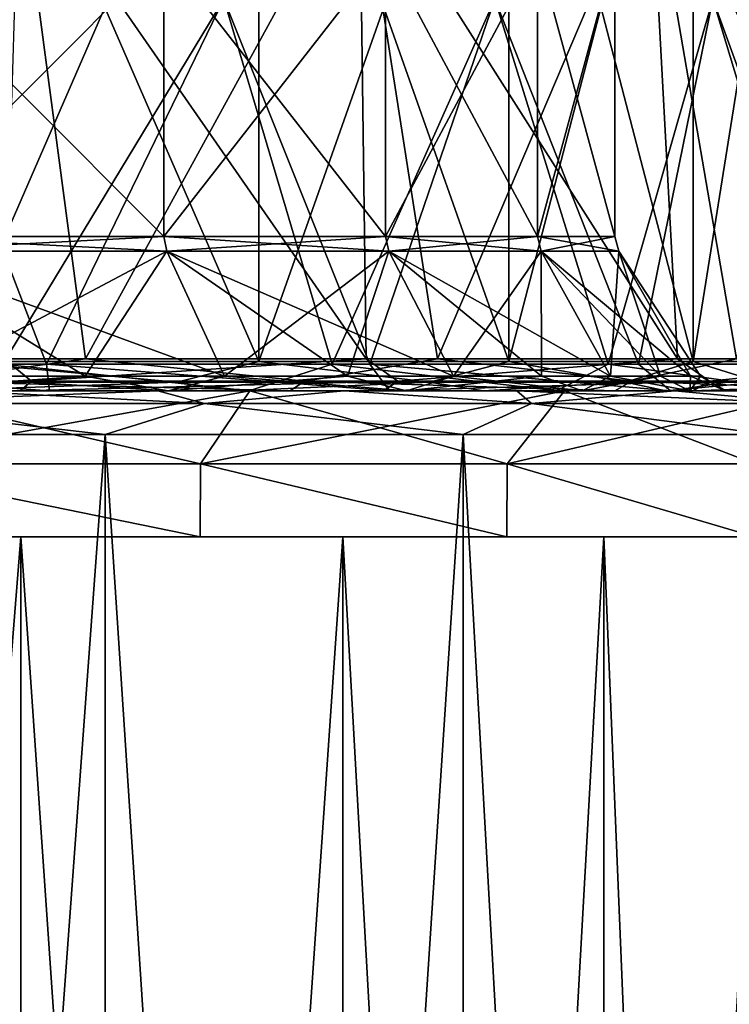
# Model space of a CAD drawing. Header units: millimetres. Extents: x -198 to 325, y 0 to 239.
# Tile 118 of 256: x 11.46 to 16.32, y 38.8 to 45.54. Entities that reach past the tile are written whole.
import ezdxf

# ---------------------------------------------------------------- set-up
doc = ezdxf.new("R2010")
doc.units = ezdxf.units.MM
doc.header["$LTSCALE"] = 65.185185
for name, color, linetype in [('10', 7, 'CONTINUOUS'), ('11', 7, 'CONTINUOUS'), ('12', 7, 'CONTINUOUS'), ('16', 7, 'CONTINUOUS'), ('1981', 7, 'CONTINUOUS'), ('2016', 7, 'CONTINUOUS'), ('2017', 7, 'CONTINUOUS'), ('2018', 7, 'CONTINUOUS'), ('2019', 7, 'CONTINUOUS'), ('2020', 7, 'CONTINUOUS'), ('2021', 7, 'CONTINUOUS'), ('2022', 7, 'CONTINUOUS'), ('2031', 7, 'CONTINUOUS'), ('2032', 7, 'CONTINUOUS'), ('2034', 7, 'CONTINUOUS'), ('2035', 7, 'CONTINUOUS'), ('295', 7, 'CONTINUOUS'), ('297', 7, 'CONTINUOUS'), ('3', 7, 'CONTINUOUS'), ('301', 7, 'CONTINUOUS'), ('4', 7, 'CONTINUOUS'), ('5', 7, 'CONTINUOUS'), ('8', 7, 'CONTINUOUS'), ('9', 7, 'CONTINUOUS')]:
    doc.layers.add(name, color=color, linetype=linetype)

msp = doc.modelspace()

# ---------------------------------------------------------------- linework, layer by layer
at = {"layer": '10', "color": 7, "linetype": 'CONTINUOUS'}
for points in [[(13.0994, 43.2, -10.9917), (10.9917, 43.2, -13.0994), (13.0994, 48.0433, -10.9917), (13.0994, 43.2, -10.9917)], [(13.0994, 48.0433, -10.9917), (10.9917, 43.2, -13.0994), (10.9917, 48.0433, -13.0993), (13.0994, 48.0433, -10.9917)], [(10.9917, 43.2, 13.0994), (13.0994, 43.2, 10.9917), (10.9917, 48.0433, 13.0993), (10.9917, 43.2, 13.0994)], [(10.9917, 48.0433, 13.0993), (13.0994, 43.2, 10.9917), (13.0994, 48.0433, 10.9917), (10.9917, 48.0433, 13.0993)], [(14.809, 43.2, -8.55), (13.0994, 43.2, -10.9917), (14.809, 48.0433, -8.55), (14.809, 43.2, -8.55)], [(14.809, 48.0433, -8.55), (13.0994, 43.2, -10.9917), (13.0994, 48.0433, -10.9917), (14.809, 48.0433, -8.55)], [(13.0994, 43.2, 10.9917), (14.809, 43.2, 8.55), (13.0994, 48.0433, 10.9917), (13.0994, 43.2, 10.9917)], [(13.0994, 48.0433, 10.9917), (14.809, 43.2, 8.55), (14.809, 48.0433, 8.55), (13.0994, 48.0433, 10.9917)], [(16.0687, 43.2, -5.8485), (14.809, 43.2, -8.55), (16.0687, 48.0433, -5.8485), (16.0687, 43.2, -5.8485)], [(16.0687, 48.0433, -5.8485), (14.809, 43.2, -8.55), (14.809, 48.0433, -8.55), (16.0687, 48.0433, -5.8485)], [(14.809, 43.2, 8.55), (16.0687, 43.2, 5.8485), (14.809, 48.0433, 8.55), (14.809, 43.2, 8.55)], [(14.809, 48.0433, 8.55), (16.0687, 43.2, 5.8485), (16.0687, 48.0433, 5.8485), (14.809, 48.0433, 8.55)], [(16.8402, 43.2, -2.9694), (16.0687, 43.2, -5.8485), (16.8402, 48.0433, -2.9694), (16.8402, 43.2, -2.9694)], [(16.8402, 48.0433, -2.9694), (16.0687, 43.2, -5.8485), (16.0687, 48.0433, -5.8485), (16.8402, 48.0433, -2.9694)], [(16.0687, 43.2, 5.8485), (16.8402, 43.2, 2.9694), (16.0687, 48.0433, 5.8485), (16.0687, 43.2, 5.8485)], [(16.0687, 48.0433, 5.8485), (16.8402, 43.2, 2.9694), (16.8402, 48.0433, 2.9694), (16.0687, 48.0433, 5.8485)]]:
    msp.add_3dface(points, dxfattribs=at)
at = {"layer": '11', "color": 7, "linetype": 'CONTINUOUS'}
for points in [[(8.7347, 43.065, -18.0251), (11.3579, 43.2179, -16.561), (11.5449, 43.065, -16.3681), (8.7347, 43.065, -18.0251)], [(11.9137, 43.2179, 16.1658), (9.2078, 43.2179, 17.8461), (10.8203, 43.065, 16.8559), (11.9137, 43.2179, 16.1658)], [(13.413, 43.065, 14.8759), (11.9137, 43.2179, 16.1658), (10.8203, 43.065, 16.8559), (13.413, 43.065, 14.8759)], [(11.3579, 43.2179, -16.561), (13.8335, 43.2179, -14.5568), (11.5449, 43.065, -16.3681), (11.3579, 43.2179, -16.561)], [(11.5449, 43.065, -16.3681), (13.8335, 43.2179, -14.5568), (14.0488, 43.065, -14.2769), (11.5449, 43.065, -16.3681)], [(14.3198, 43.2179, 14.0787), (11.9137, 43.2179, 16.1658), (13.413, 43.065, 14.8759), (14.3198, 43.2179, 14.0787)], [(15.6499, 43.065, 12.5012), (14.3198, 43.2179, 14.0787), (13.413, 43.065, 14.8759), (15.6499, 43.065, 12.5012)], [(13.8335, 43.2179, -14.5568), (15.9611, 43.2179, -12.1865), (14.0488, 43.065, -14.2769), (13.8335, 43.2179, -14.5568)], [(14.0488, 43.065, -14.2769), (15.9611, 43.2179, -12.1865), (16.18, 43.065, -11.807), (14.0488, 43.065, -14.2769)], [(16.3657, 43.2179, 11.6375), (14.3198, 43.2179, 14.0787), (15.6499, 43.065, 12.5012), (16.3657, 43.2179, 11.6375)], [(17.4716, 43.065, 9.795), (16.3657, 43.2179, 11.6375), (15.6499, 43.065, 12.5012), (17.4716, 43.065, 9.795)], [(15.9611, 43.2179, -12.1865), (17.6872, 43.2179, -9.5096), (16.18, 43.065, -11.807), (15.9611, 43.2179, -12.1865)], [(16.18, 43.065, -11.807), (17.6872, 43.2179, -9.5096), (17.8821, 43.065, -9.0239), (16.18, 43.065, -11.807)], [(11.4667, 43, -16.2424), (8.6781, 43, -17.8884), (11.5449, 43.065, -16.3681), (11.4667, 43, -16.2424)], [(8.6781, 43, -17.8884), (8.7347, 43.065, -18.0251), (11.5449, 43.065, -16.3681), (8.6781, 43, -17.8884)], [(10.7383, 43, 16.7331), (13.3118, 43, 14.7681), (10.8203, 43.065, 16.8559), (10.7383, 43, 16.7331)], [(13.3118, 43, 14.7681), (13.413, 43.065, 14.8759), (10.8203, 43.065, 16.8559), (13.3118, 43, 14.7681)], [(13.9513, 43, -14.1656), (11.4667, 43, -16.2424), (14.0488, 43.065, -14.2769), (13.9513, 43, -14.1656)], [(11.4667, 43, -16.2424), (11.5449, 43.065, -16.3681), (14.0488, 43.065, -14.2769), (11.4667, 43, -16.2424)], [(13.3118, 43, 14.7681), (15.5327, 43, 12.4112), (13.413, 43.065, 14.8759), (13.3118, 43, 14.7681)], [(15.5327, 43, 12.4112), (15.6499, 43.065, 12.5012), (13.413, 43.065, 14.8759), (15.5327, 43, 12.4112)], [(16.0653, 43, -11.7138), (13.9513, 43, -14.1656), (16.18, 43.065, -11.807), (16.0653, 43, -11.7138)], [(13.9513, 43, -14.1656), (14.0488, 43.065, -14.2769), (16.18, 43.065, -11.807), (13.9513, 43, -14.1656)], [(15.5327, 43, 12.4112), (17.3415, 43, 9.7251), (15.6499, 43.065, 12.5012), (15.5327, 43, 12.4112)], [(17.3415, 43, 9.7251), (17.4716, 43.065, 9.795), (15.6499, 43.065, 12.5012), (17.3415, 43, 9.7251)], [(17.7529, 43, -8.9521), (16.0653, 43, -11.7138), (17.8821, 43.065, -9.0239), (17.7529, 43, -8.9521)], [(16.0653, 43, -11.7138), (16.18, 43.065, -11.807), (17.8821, 43.065, -9.0239), (16.0653, 43, -11.7138)]]:
    msp.add_3dface(points, dxfattribs=at)
at = {"layer": '12', "color": 7, "linetype": 'CONTINUOUS'}
for points in [[(9.0021, 43, -16.4791), (11.6671, 43, -14.7131), (9.1231, 43.1812, -16.1843), (9.0021, 43, -16.4791)], [(11.6671, 43, -14.7131), (11.6469, 43.1812, -14.4746), (9.1231, 43.1812, -16.1843), (11.6671, 43, -14.7131)], [(13.0301, 43, 13.5211), (10.5489, 43, 15.5345), (11.3478, 43.1812, 14.7102), (13.0301, 43, 13.5211)], [(13.0301, 43, 13.5211), (11.3478, 43.1812, 14.7102), (13.6006, 43.1812, 12.6565), (13.0301, 43, 13.5211)], [(11.6671, 43, -14.7131), (13.9934, 43, -12.5214), (11.6469, 43.1812, -14.4746), (11.6671, 43, -14.7131)], [(13.9934, 43, -12.5214), (13.8572, 43.1812, -12.3751), (11.6469, 43.1812, -14.4746), (13.9934, 43, -12.5214)], [(15.1341, 43, 11.1156), (13.0301, 43, 13.5211), (13.6006, 43.1812, 12.6565), (15.1341, 43, 11.1156)], [(15.1341, 43, 11.1156), (13.6006, 43.1812, 12.6565), (15.4873, 43.1812, 10.262), (15.1341, 43, 11.1156)], [(13.9934, 43, -12.5214), (15.9137, 43, -9.9677), (13.8572, 43.1812, -12.3751), (13.9934, 43, -12.5214)], [(15.9137, 43, -9.9677), (15.6943, 43.1812, -9.9424), (13.8572, 43.1812, -12.3751), (15.9137, 43, -9.9677)], [(16.8004, 43, 8.3871), (15.1341, 43, 11.1156), (15.4873, 43.1812, 10.262), (16.8004, 43, 8.3871)], [(16.8004, 43, 8.3871), (15.4873, 43.1812, 10.262), (16.9569, 43.1812, 7.5912), (16.8004, 43, 8.3871)], [(15.9137, 43, -9.9677), (17.1089, 43.1812, -7.2421), (15.6943, 43.1812, -9.9424), (15.9137, 43, -9.9677)], [(15.9137, 43, -9.9677), (17.3737, 43, -7.124), (17.1089, 43.1812, -7.2421), (15.9137, 43, -9.9677)]]:
    msp.add_3dface(points, dxfattribs=at)
at = {"layer": '16', "color": 7, "linetype": 'CONTINUOUS'}
for points in [[(10.9917, 43.2, -13.0994), (12.5378, 43.0586, -11.5418), (10.4671, 43.0586, -13.4481), (10.9917, 43.2, -13.0994)], [(10.9917, 43.2, 13.0994), (10.4671, 43.0586, 13.4481), (12.5378, 43.0586, 11.5418), (10.9917, 43.2, 13.0994)], [(10.9917, 43.2, -13.0994), (13.0994, 43.2, -10.9917), (12.5378, 43.0586, -11.5418), (10.9917, 43.2, -13.0994)], [(13.0994, 43.2, 10.9917), (10.9917, 43.2, 13.0994), (12.5378, 43.0586, 11.5418), (13.0994, 43.2, 10.9917)], [(13.0994, 43.2, -10.9917), (14.2665, 43.0586, -9.3208), (12.5378, 43.0586, -11.5418), (13.0994, 43.2, -10.9917)], [(13.0994, 43.2, 10.9917), (12.5378, 43.0586, 11.5418), (14.2665, 43.0586, 9.3208), (13.0994, 43.2, 10.9917)], [(13.0994, 43.2, -10.9917), (14.809, 43.2, -8.55), (14.2665, 43.0586, -9.3208), (13.0994, 43.2, -10.9917)], [(14.809, 43.2, 8.55), (13.0994, 43.2, 10.9917), (14.2665, 43.0586, 9.3208), (14.809, 43.2, 8.55)], [(14.809, 43.2, -8.55), (15.6061, 43.0586, -6.8455), (14.2665, 43.0586, -9.3208), (14.809, 43.2, -8.55)], [(14.809, 43.2, 8.55), (14.2665, 43.0586, 9.3208), (15.6061, 43.0586, 6.8455), (14.809, 43.2, 8.55)], [(14.809, 43.2, -8.55), (16.0687, 43.2, -5.8485), (15.6061, 43.0586, -6.8455), (14.809, 43.2, -8.55)], [(16.0687, 43.2, 5.8485), (14.809, 43.2, 8.55), (15.6061, 43.0586, 6.8455), (16.0687, 43.2, 5.8485)], [(16.0687, 43.2, -5.8485), (16.52, 43.0586, -4.1834), (15.6061, 43.0586, -6.8455), (16.0687, 43.2, -5.8485)], [(16.0687, 43.2, 5.8485), (15.6061, 43.0586, 6.8455), (16.52, 43.0586, 4.1834), (16.0687, 43.2, 5.8485)], [(16.0687, 43.2, -5.8485), (16.8402, 43.2, -2.9694), (16.52, 43.0586, -4.1834), (16.0687, 43.2, -5.8485)], [(16.8402, 43.2, 2.9694), (16.0687, 43.2, 5.8485), (16.52, 43.0586, 4.1834), (16.8402, 43.2, 2.9694)], [(10.4671, 43.0586, 13.4481), (10.8623, 43, 12.9468), (12.5378, 43.0586, 11.5418), (10.4671, 43.0586, 13.4481)], [(12.5378, 43.0586, -11.5418), (10.8623, 43, -12.9468), (10.4671, 43.0586, -13.4481), (12.5378, 43.0586, -11.5418)], [(10.8623, 43, 12.9468), (12.9449, 43, 10.8646), (12.5378, 43.0586, 11.5418), (10.8623, 43, 12.9468)], [(12.9449, 43, -10.8646), (10.8623, 43, -12.9468), (12.5378, 43.0586, -11.5418), (12.9449, 43, -10.8646)], [(12.5378, 43.0586, 11.5418), (12.9449, 43, 10.8646), (14.2665, 43.0586, 9.3208), (12.5378, 43.0586, 11.5418)], [(14.2665, 43.0586, -9.3208), (12.9449, 43, -10.8646), (12.5378, 43.0586, -11.5418), (14.2665, 43.0586, -9.3208)], [(12.9449, 43, 10.8646), (14.6349, 43, 8.4513), (14.2665, 43.0586, 9.3208), (12.9449, 43, 10.8646)], [(14.6349, 43, -8.4513), (12.9449, 43, -10.8646), (14.2665, 43.0586, -9.3208), (14.6349, 43, -8.4513)], [(14.2665, 43.0586, 9.3208), (14.6349, 43, 8.4513), (15.6061, 43.0586, 6.8455), (14.2665, 43.0586, 9.3208)], [(15.6061, 43.0586, -6.8455), (14.6349, 43, -8.4513), (14.2665, 43.0586, -9.3208), (15.6061, 43.0586, -6.8455)], [(14.6349, 43, 8.4513), (15.8805, 43, 5.7805), (15.6061, 43.0586, 6.8455), (14.6349, 43, 8.4513)], [(15.8805, 43, -5.7805), (14.6349, 43, -8.4513), (15.6061, 43.0586, -6.8455), (15.8805, 43, -5.7805)], [(15.6061, 43.0586, 6.8455), (15.8805, 43, 5.7805), (16.52, 43.0586, 4.1834), (15.6061, 43.0586, 6.8455)], [(16.52, 43.0586, -4.1834), (15.8805, 43, -5.7805), (15.6061, 43.0586, -6.8455), (16.52, 43.0586, -4.1834)], [(15.8805, 43, 5.7805), (16.6433, 43, 2.9342), (16.52, 43.0586, 4.1834), (15.8805, 43, 5.7805)], [(16.6433, 43, -2.9342), (15.8805, 43, -5.7805), (16.52, 43.0586, -4.1834), (16.6433, 43, -2.9342)]]:
    msp.add_3dface(points, dxfattribs=at)
at = {"layer": '1981', "color": 7, "linetype": 'CONTINUOUS'}
for points in [[(12.4089, 43, 15.9388), (13.6833, 43, 14.8596), (10.5275, 43, 16.1159), (12.4089, 43, 15.9388)], [(10.5275, 43, 16.1159), (13.6833, 43, 14.8596), (13.0364, 43, 14.1635), (10.5275, 43, 16.1159)], [(11.0503, 43, 16.9095), (12.4089, 43, 15.9388), (10.5275, 43, 16.1159), (11.0503, 43, 16.9095)], [(12.409, 43, -15.9387), (11.0503, 43, -16.9095), (10.5275, 43, -16.1159), (12.409, 43, -15.9387)], [(13.0364, 43, -14.1635), (12.409, 43, -15.9387), (10.5275, 43, -16.1159), (13.0364, 43, -14.1635)], [(13.6833, 43, -14.8596), (12.409, 43, -15.9387), (13.0364, 43, -14.1635), (13.6833, 43, -14.8596)], [(14.8636, 43, 13.6784), (15.9429, 43, 12.4042), (13.0364, 43, 14.1635), (14.8636, 43, 13.6784)], [(13.0364, 43, 14.1635), (15.9429, 43, 12.4042), (15.1899, 43, 11.8246), (13.0364, 43, 14.1635)], [(13.6833, 43, 14.8596), (14.8636, 43, 13.6784), (13.0364, 43, 14.1635), (13.6833, 43, 14.8596)], [(14.8636, 43, -13.6784), (13.6833, 43, -14.8596), (13.0364, 43, -14.1635), (14.8636, 43, -13.6784)], [(15.1899, 43, -11.8247), (14.8636, 43, -13.6784), (13.0364, 43, -14.1635), (15.1899, 43, -11.8247)], [(15.9429, 43, -12.4042), (14.8636, 43, -13.6784), (15.1899, 43, -11.8247), (15.9429, 43, -12.4042)], [(16.9126, 43, 11.0449), (17.7674, 43, 9.6104), (15.1899, 43, 11.8246), (16.9126, 43, 11.0449)], [(15.1899, 43, 11.8246), (17.7674, 43, 9.6104), (16.9292, 43, 9.1631), (15.1899, 43, 11.8246)], [(15.9429, 43, 12.4042), (16.9126, 43, 11.0449), (15.1899, 43, 11.8246), (15.9429, 43, 12.4042)], [(16.9127, 43, -11.0448), (15.9429, 43, -12.4042), (15.1899, 43, -11.8247), (16.9127, 43, -11.0448)], [(16.9292, 43, -9.1631), (16.9127, 43, -11.0448), (15.1899, 43, -11.8247), (16.9292, 43, -9.1631)]]:
    msp.add_3dface(points, dxfattribs=at)
at = {"layer": '2016', "color": 7, "linetype": 'CONTINUOUS'}
for points in [[(8.9236, 10, -15.4589), (11.4723, 10, -13.6747), (8.9236, 42, -15.4589), (8.9236, 10, -15.4589)], [(8.9236, 42, -15.4589), (11.4723, 10, -13.6747), (11.4723, 42, -13.6747), (8.9236, 42, -15.4589)], [(11.4723, 10, -13.6747), (13.6726, 10, -11.475), (11.4723, 42, -13.6747), (11.4723, 10, -13.6747)], [(11.4723, 42, -13.6747), (13.6726, 10, -11.475), (13.6726, 42, -11.475), (11.4723, 42, -13.6747)], [(13.6726, 10, -11.475), (15.4576, 10, -8.9264), (13.6726, 42, -11.475), (13.6726, 10, -11.475)], [(13.6726, 42, -11.475), (15.4576, 10, -8.9264), (15.4576, 42, -8.9264), (13.6726, 42, -11.475)], [(15.4576, 10, -8.9264), (16.7729, 10, -6.1064), (15.4576, 42, -8.9264), (15.4576, 10, -8.9264)], [(15.4576, 42, -8.9264), (16.7729, 10, -6.1064), (16.7729, 42, -6.1064), (15.4576, 42, -8.9264)]]:
    msp.add_3dface(points, dxfattribs=at)
at = {"layer": '2017', "color": 7, "linetype": 'CONTINUOUS'}
for points in [[(12.6991, 42.5, -13.7947), (10.2554, 42.5, -15.6968), (12.6989, 42, -13.7943), (12.6991, 42.5, -13.7947)], [(12.6989, 42, -13.7943), (10.2554, 42.5, -15.6968), (10.256, 42, -15.6958), (12.6989, 42, -13.7943)], [(14.7955, 42, -11.5168), (12.6991, 42.5, -13.7947), (12.6989, 42, -13.7943), (14.7955, 42, -11.5168)], [(14.7965, 42.5, -11.5164), (12.6991, 42.5, -13.7947), (14.7955, 42, -11.5168), (14.7965, 42.5, -11.5164)], [(16.489, 42, -8.9252), (14.7965, 42.5, -11.5164), (14.7955, 42, -11.5168), (16.489, 42, -8.9252)], [(16.4903, 42.5, -8.9238), (14.7965, 42.5, -11.5164), (16.489, 42, -8.9252), (16.4903, 42.5, -8.9238)]]:
    msp.add_3dface(points, dxfattribs=at)
at = {"layer": '2018', "color": 7, "linetype": 'CONTINUOUS'}
for points in [[(8.9236, 42, -15.4589), (11.4723, 42, -13.6747), (12.6989, 42, -13.7943), (8.9236, 42, -15.4589)], [(8.9236, 42, -15.4589), (12.6989, 42, -13.7943), (10.256, 42, -15.6958), (8.9236, 42, -15.4589)], [(10.256, 42, 15.6958), (12.6989, 42, 13.7943), (8.9236, 42, 15.4589), (10.256, 42, 15.6958)], [(8.9236, 42, 15.4589), (12.6989, 42, 13.7943), (11.4723, 42, 13.6747), (8.9236, 42, 15.4589)], [(11.4723, 42, -13.6747), (13.6726, 42, -11.475), (14.7955, 42, -11.5168), (11.4723, 42, -13.6747)], [(11.4723, 42, -13.6747), (14.7955, 42, -11.5168), (12.6989, 42, -13.7943), (11.4723, 42, -13.6747)], [(12.6989, 42, 13.7943), (14.7955, 42, 11.5168), (11.4723, 42, 13.6747), (12.6989, 42, 13.7943)], [(11.4723, 42, 13.6747), (14.7955, 42, 11.5168), (13.6726, 42, 11.475), (11.4723, 42, 13.6747)], [(13.6726, 42, -11.475), (15.4576, 42, -8.9264), (14.7955, 42, -11.5168), (13.6726, 42, -11.475)], [(14.7955, 42, 11.5168), (16.489, 42, 8.9252), (13.6726, 42, 11.475), (14.7955, 42, 11.5168)], [(13.6726, 42, 11.475), (16.489, 42, 8.9252), (15.4576, 42, 8.9264), (13.6726, 42, 11.475)], [(15.4576, 42, -8.9264), (16.489, 42, -8.9252), (14.7955, 42, -11.5168), (15.4576, 42, -8.9264)], [(15.4576, 42, -8.9264), (16.7729, 42, -6.1064), (16.489, 42, -8.9252), (15.4576, 42, -8.9264)], [(15.4576, 42, 8.9264), (16.489, 42, 8.9252), (16.7729, 42, 6.1064), (15.4576, 42, 8.9264)]]:
    msp.add_3dface(points, dxfattribs=at)
at = {"layer": '2019', "color": 7, "linetype": 'CONTINUOUS'}
for points in [[(11.4723, 10, 13.6747), (8.9236, 10, 15.4589), (11.4723, 42, 13.6747), (11.4723, 10, 13.6747)], [(8.9236, 10, 15.4589), (8.9236, 42, 15.4589), (11.4723, 42, 13.6747), (8.9236, 10, 15.4589)], [(13.6726, 10, 11.475), (11.4723, 10, 13.6747), (13.6726, 42, 11.475), (13.6726, 10, 11.475)], [(11.4723, 10, 13.6747), (11.4723, 42, 13.6747), (13.6726, 42, 11.475), (11.4723, 10, 13.6747)], [(15.4576, 10, 8.9264), (13.6726, 10, 11.475), (15.4576, 42, 8.9264), (15.4576, 10, 8.9264)], [(13.6726, 10, 11.475), (13.6726, 42, 11.475), (15.4576, 42, 8.9264), (13.6726, 10, 11.475)], [(16.7729, 10, 6.1064), (15.4576, 10, 8.9264), (16.7729, 42, 6.1064), (16.7729, 10, 6.1064)], [(15.4576, 10, 8.9264), (15.4576, 42, 8.9264), (16.7729, 42, 6.1064), (15.4576, 10, 8.9264)]]:
    msp.add_3dface(points, dxfattribs=at)
at = {"layer": '2020', "color": 7, "linetype": 'CONTINUOUS'}
for points in [[(12.6989, 42, 13.7943), (10.256, 42, 15.6958), (10.2554, 42.5, 15.6968), (12.6989, 42, 13.7943)], [(12.6991, 42.5, 13.7947), (12.6989, 42, 13.7943), (10.2554, 42.5, 15.6968), (12.6991, 42.5, 13.7947)], [(14.7955, 42, 11.5168), (12.6989, 42, 13.7943), (12.6991, 42.5, 13.7947), (14.7955, 42, 11.5168)], [(14.7965, 42.5, 11.5164), (14.7955, 42, 11.5168), (12.6991, 42.5, 13.7947), (14.7965, 42.5, 11.5164)], [(16.489, 42, 8.9252), (14.7955, 42, 11.5168), (14.7965, 42.5, 11.5164), (16.489, 42, 8.9252)], [(16.4903, 42.5, 8.9238), (16.489, 42, 8.9252), (14.7965, 42.5, 11.5164), (16.4903, 42.5, 8.9238)]]:
    msp.add_3dface(points, dxfattribs=at)
at = {"layer": '2021', "color": 7, "linetype": 'CONTINUOUS'}
for points in [[(9.3068, 42.7, -18.2656), (12.0496, 42.7, -16.5848), (9.3068, 5.3, -18.2656), (9.3068, 42.7, -18.2656)], [(9.3068, 5.3, -18.2656), (12.0496, 42.7, -16.5848), (12.0496, 5.3, -16.5848), (9.3068, 5.3, -18.2656)], [(12.0496, 42.7, -16.5848), (14.4957, 42.7, -14.4957), (12.0496, 5.3, -16.5848), (12.0496, 42.7, -16.5848)], [(12.0496, 5.3, -16.5848), (14.4957, 42.7, -14.4957), (14.4957, 5.3, -14.4957), (12.0496, 5.3, -16.5848)], [(14.4957, 42.7, -14.4957), (16.5849, 42.7, -12.0496), (14.4957, 5.3, -14.4957), (14.4957, 42.7, -14.4957)], [(14.4957, 5.3, -14.4957), (16.5849, 42.7, -12.0496), (16.5849, 5.3, -12.0496), (14.4957, 5.3, -14.4957)]]:
    msp.add_3dface(points, dxfattribs=at)
at = {"layer": '2022', "color": 7, "linetype": 'CONTINUOUS'}
for points in [[(12.0496, 42.7, 16.5848), (9.3068, 42.7, 18.2656), (12.0496, 5.3, 16.5848), (12.0496, 42.7, 16.5848)], [(12.0496, 5.3, 16.5848), (9.3068, 42.7, 18.2656), (9.3068, 5.3, 18.2656), (12.0496, 5.3, 16.5848)], [(14.4957, 42.7, 14.4957), (12.0496, 42.7, 16.5848), (14.4957, 5.3, 14.4957), (14.4957, 42.7, 14.4957)], [(14.4957, 5.3, 14.4957), (12.0496, 42.7, 16.5848), (12.0496, 5.3, 16.5848), (14.4957, 5.3, 14.4957)], [(16.5849, 42.7, 12.0496), (14.4957, 42.7, 14.4957), (16.5849, 5.3, 12.0496), (16.5849, 42.7, 12.0496)], [(16.5849, 5.3, 12.0496), (14.4957, 42.7, 14.4957), (14.4957, 5.3, 14.4957), (16.5849, 5.3, 12.0496)]]:
    msp.add_3dface(points, dxfattribs=at)
at = {"layer": '2031', "color": 7, "linetype": 'CONTINUOUS'}
for points in [[(12.7268, 42.9121, 15.9588), (11.0503, 43, 16.9095), (10.2061, 42.9121, 17.6774), (12.7268, 42.9121, 15.9588)], [(12.4089, 43, 15.9388), (11.0503, 43, 16.9095), (12.7268, 42.9121, 15.9588), (12.4089, 43, 15.9388)], [(13.6833, 43, 14.8596), (12.4089, 43, 15.9388), (12.7268, 42.9121, 15.9588), (13.6833, 43, 14.8596)], [(14.9632, 42.9121, 13.8838), (13.6833, 43, 14.8596), (12.7268, 42.9121, 15.9588), (14.9632, 42.9121, 13.8838)], [(14.8636, 43, 13.6784), (13.6833, 43, 14.8596), (14.9632, 42.9121, 13.8838), (14.8636, 43, 13.6784)], [(15.9429, 43, 12.4042), (14.8636, 43, 13.6784), (16.8653, 42.9121, 11.4986), (15.9429, 43, 12.4042)], [(16.8653, 42.9121, 11.4986), (14.8636, 43, 13.6784), (14.9632, 42.9121, 13.8838), (16.8653, 42.9121, 11.4986)], [(16.9126, 43, 11.0449), (15.9429, 43, 12.4042), (16.8653, 42.9121, 11.4986), (16.9126, 43, 11.0449)], [(9.3068, 42.7, 18.2656), (12.0496, 42.7, 16.5848), (10.2061, 42.9121, 17.6774), (9.3068, 42.7, 18.2656)], [(12.0496, 42.7, 16.5848), (12.7268, 42.9121, 15.9588), (10.2061, 42.9121, 17.6774), (12.0496, 42.7, 16.5848)], [(12.0496, 42.7, 16.5848), (14.4957, 42.7, 14.4957), (12.7268, 42.9121, 15.9588), (12.0496, 42.7, 16.5848)], [(14.4957, 42.7, 14.4957), (14.9632, 42.9121, 13.8838), (12.7268, 42.9121, 15.9588), (14.4957, 42.7, 14.4957)], [(14.4957, 42.7, 14.4957), (16.5849, 42.7, 12.0496), (14.9632, 42.9121, 13.8838), (14.4957, 42.7, 14.4957)], [(16.5849, 42.7, 12.0496), (16.8653, 42.9121, 11.4986), (14.9632, 42.9121, 13.8838), (16.5849, 42.7, 12.0496)]]:
    msp.add_3dface(points, dxfattribs=at)
at = {"layer": '2032', "color": 7, "linetype": 'CONTINUOUS'}
for points in [[(11.0503, 43, -16.9095), (12.409, 43, -15.9387), (10.2061, 42.9121, -17.6774), (11.0503, 43, -16.9095)], [(10.2061, 42.9121, -17.6774), (12.409, 43, -15.9387), (12.7268, 42.9121, -15.9588), (10.2061, 42.9121, -17.6774)], [(12.409, 43, -15.9387), (13.6833, 43, -14.8596), (12.7268, 42.9121, -15.9588), (12.409, 43, -15.9387)], [(12.7268, 42.9121, -15.9588), (13.6833, 43, -14.8596), (14.9632, 42.9121, -13.8838), (12.7268, 42.9121, -15.9588)], [(13.6833, 43, -14.8596), (14.8636, 43, -13.6784), (14.9632, 42.9121, -13.8838), (13.6833, 43, -14.8596)], [(14.8636, 43, -13.6784), (15.9429, 43, -12.4042), (14.9632, 42.9121, -13.8838), (14.8636, 43, -13.6784)], [(14.9632, 42.9121, -13.8838), (15.9429, 43, -12.4042), (16.8653, 42.9121, -11.4986), (14.9632, 42.9121, -13.8838)], [(15.9429, 43, -12.4042), (16.9127, 43, -11.0448), (16.8653, 42.9121, -11.4986), (15.9429, 43, -12.4042)], [(12.0496, 42.7, -16.5848), (9.3068, 42.7, -18.2656), (10.2061, 42.9121, -17.6774), (12.0496, 42.7, -16.5848)], [(12.0496, 42.7, -16.5848), (10.2061, 42.9121, -17.6774), (12.7268, 42.9121, -15.9588), (12.0496, 42.7, -16.5848)], [(14.4957, 42.7, -14.4957), (12.0496, 42.7, -16.5848), (12.7268, 42.9121, -15.9588), (14.4957, 42.7, -14.4957)], [(14.4957, 42.7, -14.4957), (12.7268, 42.9121, -15.9588), (14.9632, 42.9121, -13.8838), (14.4957, 42.7, -14.4957)], [(16.5849, 42.7, -12.0496), (14.4957, 42.7, -14.4957), (14.9632, 42.9121, -13.8838), (16.5849, 42.7, -12.0496)], [(16.5849, 42.7, -12.0496), (14.9632, 42.9121, -13.8838), (16.8653, 42.9121, -11.4986), (16.5849, 42.7, -12.0496)]]:
    msp.add_3dface(points, dxfattribs=at)
at = {"layer": '2034', "color": 7, "linetype": 'CONTINUOUS'}
for points in [[(10.5275, 43, 16.1159), (13.0364, 43, 14.1635), (10.2554, 42.5, 15.6968), (10.5275, 43, 16.1159)], [(13.0364, 43, 14.1635), (12.6991, 42.5, 13.7947), (10.2554, 42.5, 15.6968), (13.0364, 43, 14.1635)], [(13.0364, 43, 14.1635), (15.1899, 43, 11.8246), (12.6991, 42.5, 13.7947), (13.0364, 43, 14.1635)], [(15.1899, 43, 11.8246), (14.7965, 42.5, 11.5164), (12.6991, 42.5, 13.7947), (15.1899, 43, 11.8246)], [(15.1899, 43, 11.8246), (16.9292, 43, 9.1631), (14.7965, 42.5, 11.5164), (15.1899, 43, 11.8246)], [(16.9292, 43, 9.1631), (16.4903, 42.5, 8.9238), (14.7965, 42.5, 11.5164), (16.9292, 43, 9.1631)]]:
    msp.add_3dface(points, dxfattribs=at)
at = {"layer": '2035', "color": 7, "linetype": 'CONTINUOUS'}
for points in [[(10.5275, 43, -16.1159), (10.2554, 42.5, -15.6968), (12.6991, 42.5, -13.7947), (10.5275, 43, -16.1159)], [(13.0364, 43, -14.1635), (10.5275, 43, -16.1159), (12.6991, 42.5, -13.7947), (13.0364, 43, -14.1635)], [(13.0364, 43, -14.1635), (12.6991, 42.5, -13.7947), (14.7965, 42.5, -11.5164), (13.0364, 43, -14.1635)], [(15.1899, 43, -11.8247), (13.0364, 43, -14.1635), (14.7965, 42.5, -11.5164), (15.1899, 43, -11.8247)], [(15.1899, 43, -11.8247), (14.7965, 42.5, -11.5164), (16.4903, 42.5, -8.9238), (15.1899, 43, -11.8247)], [(16.9292, 43, -9.1631), (15.1899, 43, -11.8247), (16.4903, 42.5, -8.9238), (16.9292, 43, -9.1631)]]:
    msp.add_3dface(points, dxfattribs=at)
at = {"layer": '295', "color": 7, "linetype": 'CONTINUOUS'}
for points in [[(12.4705, 43.9536, -9.4172), (10.5277, 43.9536, -11.5483), (12.8637, 43.1, -9.7142), (12.4705, 43.9536, -9.4172)], [(12.8637, 43.1, -9.7142), (10.5277, 43.9536, -11.5483), (11.9125, 43.1, -10.8597), (12.8637, 43.1, -9.7142)], [(11.9125, 43.1, -10.8597), (10.5277, 43.9536, -11.5483), (10.8597, 43.1, -11.9125), (11.9125, 43.1, -10.8597)], [(10.5277, 43.9536, 11.5483), (12.4705, 43.9536, 9.4172), (10.8597, 43.1, 11.9125), (10.5277, 43.9536, 11.5483)], [(10.8597, 43.1, 11.9125), (12.4705, 43.9536, 9.4172), (11.9125, 43.1, 10.8597), (10.8597, 43.1, 11.9125)], [(11.9125, 43.1, 10.8597), (12.4705, 43.9536, 9.4172), (12.8637, 43.1, 9.7142), (11.9125, 43.1, 10.8597)], [(13.9885, 43.9536, -6.9655), (12.4705, 43.9536, -9.4172), (14.4297, 43.1, -7.1851), (13.9885, 43.9536, -6.9655)], [(14.4297, 43.1, -7.1851), (12.4705, 43.9536, -9.4172), (13.7052, 43.1, -8.4859), (14.4297, 43.1, -7.1851)], [(13.7052, 43.1, -8.4859), (12.4705, 43.9536, -9.4172), (12.8637, 43.1, -9.7142), (13.7052, 43.1, -8.4859)], [(12.4705, 43.9536, 9.4172), (13.9885, 43.9536, 6.9655), (12.8637, 43.1, 9.7142), (12.4705, 43.9536, 9.4172)], [(12.8637, 43.1, 9.7142), (13.9885, 43.9536, 6.9655), (13.7052, 43.1, 8.4859), (12.8637, 43.1, 9.7142)], [(13.7052, 43.1, 8.4859), (13.9885, 43.9536, 6.9655), (14.4297, 43.1, 7.1851), (13.7052, 43.1, 8.4859)], [(15.0303, 43.9536, -4.2765), (13.9885, 43.9536, -6.9655), (15.5043, 43.1, -4.4113), (15.0303, 43.9536, -4.2765)], [(15.5043, 43.1, -4.4113), (13.9885, 43.9536, -6.9655), (15.0311, 43.1, -5.8231), (15.5043, 43.1, -4.4113)], [(15.0311, 43.1, -5.8231), (13.9885, 43.9536, -6.9655), (14.4297, 43.1, -7.1851), (15.0311, 43.1, -5.8231)], [(13.9885, 43.9536, 6.9655), (15.0303, 43.9536, 4.2765), (14.4297, 43.1, 7.1851), (13.9885, 43.9536, 6.9655)], [(14.4297, 43.1, 7.1851), (15.0303, 43.9536, 4.2765), (15.0311, 43.1, 5.8231), (14.4297, 43.1, 7.1851)], [(15.5601, 43.9536, -1.4419), (15.0303, 43.9536, -4.2765), (16.0509, 43.1, -1.4873), (15.5601, 43.9536, -1.4419)], [(16.0509, 43.1, -1.4873), (15.0303, 43.9536, -4.2765), (15.8451, 43.1, -2.962), (16.0509, 43.1, -1.4873)], [(15.8451, 43.1, -2.962), (15.0303, 43.9536, -4.2765), (15.5043, 43.1, -4.4113), (15.8451, 43.1, -2.962)], [(15.0303, 43.9536, 4.2765), (15.5601, 43.9536, 1.4419), (15.5043, 43.1, 4.4113), (15.0303, 43.9536, 4.2765)], [(15.0311, 43.1, 5.8231), (15.0303, 43.9536, 4.2765), (15.5043, 43.1, 4.4113), (15.0311, 43.1, 5.8231)], [(15.5043, 43.1, 4.4113), (15.5601, 43.9536, 1.4419), (15.8451, 43.1, 2.962), (15.5043, 43.1, 4.4113)], [(15.5601, 43.9536, 1.4419), (15.5601, 43.9536, -1.4419), (16.0509, 43.1, 1.4873), (15.5601, 43.9536, 1.4419)], [(16.0509, 43.1, 1.4873), (15.5601, 43.9536, -1.4419), (16.1196, 43.1, 0), (16.0509, 43.1, 1.4873)], [(16.1196, 43.1, 0), (15.5601, 43.9536, -1.4419), (16.0509, 43.1, -1.4873), (16.1196, 43.1, 0)], [(15.8451, 43.1, 2.962), (15.5601, 43.9536, 1.4419), (16.0509, 43.1, 1.4873), (15.8451, 43.1, 2.962)]]:
    msp.add_3dface(points, dxfattribs=at)
at = {"layer": '297', "color": 7, "linetype": 'CONTINUOUS'}
for points in [[(10.5097, 44.0536, 11.5285), (12.4491, 44.0536, 9.4011), (10.5277, 43.9536, 11.5483), (10.5097, 44.0536, 11.5285)], [(12.4491, 44.0536, -9.4011), (10.5097, 44.0536, -11.5285), (12.4705, 43.9536, -9.4172), (12.4491, 44.0536, -9.4011)], [(10.5097, 44.0536, -11.5285), (10.5277, 43.9536, -11.5483), (12.4705, 43.9536, -9.4172), (10.5097, 44.0536, -11.5285)], [(12.4491, 44.0536, 9.4011), (12.4705, 43.9536, 9.4172), (10.5277, 43.9536, 11.5483), (12.4491, 44.0536, 9.4011)], [(12.4491, 44.0536, 9.4011), (13.9646, 44.0536, 6.9535), (12.4705, 43.9536, 9.4172), (12.4491, 44.0536, 9.4011)], [(13.9646, 44.0536, -6.9535), (12.4491, 44.0536, -9.4011), (13.9885, 43.9536, -6.9655), (13.9646, 44.0536, -6.9535)], [(12.4491, 44.0536, -9.4011), (12.4705, 43.9536, -9.4172), (13.9885, 43.9536, -6.9655), (12.4491, 44.0536, -9.4011)], [(13.9646, 44.0536, 6.9535), (13.9885, 43.9536, 6.9655), (12.4705, 43.9536, 9.4172), (13.9646, 44.0536, 6.9535)], [(13.9646, 44.0536, 6.9535), (15.0045, 44.0536, 4.2691), (13.9885, 43.9536, 6.9655), (13.9646, 44.0536, 6.9535)], [(15.0045, 44.0536, -4.2691), (13.9646, 44.0536, -6.9535), (15.0303, 43.9536, -4.2765), (15.0045, 44.0536, -4.2691)], [(13.9646, 44.0536, -6.9535), (13.9885, 43.9536, -6.9655), (15.0303, 43.9536, -4.2765), (13.9646, 44.0536, -6.9535)], [(15.0045, 44.0536, 4.2691), (15.0303, 43.9536, 4.2765), (13.9885, 43.9536, 6.9655), (15.0045, 44.0536, 4.2691)], [(15.0045, 44.0536, 4.2691), (15.5335, 44.0536, 1.4394), (15.0303, 43.9536, 4.2765), (15.0045, 44.0536, 4.2691)], [(15.5335, 44.0536, -1.4394), (15.0045, 44.0536, -4.2691), (15.5601, 43.9536, -1.4419), (15.5335, 44.0536, -1.4394)], [(15.0045, 44.0536, -4.2691), (15.0303, 43.9536, -4.2765), (15.5601, 43.9536, -1.4419), (15.0045, 44.0536, -4.2691)], [(15.5335, 44.0536, 1.4394), (15.5601, 43.9536, 1.4419), (15.0303, 43.9536, 4.2765), (15.5335, 44.0536, 1.4394)], [(15.5335, 44.0536, 1.4394), (15.5335, 44.0536, -1.4394), (15.5601, 43.9536, 1.4419), (15.5335, 44.0536, 1.4394)], [(15.5335, 44.0536, -1.4394), (15.5601, 43.9536, -1.4419), (15.5601, 43.9536, 1.4419), (15.5335, 44.0536, -1.4394)]]:
    msp.add_3dface(points, dxfattribs=at)
at = {"layer": '3', "color": 7, "linetype": 'CONTINUOUS'}
for points in [[(11.4667, 43, -16.2424), (9.0021, 43, -16.4791), (8.6781, 43, -17.8884), (11.4667, 43, -16.2424)], [(11.6671, 43, -14.7131), (9.0021, 43, -16.4791), (11.4667, 43, -16.2424), (11.6671, 43, -14.7131)], [(10.5489, 43, 15.5345), (13.0301, 43, 13.5211), (10.7383, 43, 16.7331), (10.5489, 43, 15.5345)], [(10.7383, 43, 16.7331), (13.0301, 43, 13.5211), (13.3118, 43, 14.7681), (10.7383, 43, 16.7331)], [(13.9513, 43, -14.1656), (11.6671, 43, -14.7131), (11.4667, 43, -16.2424), (13.9513, 43, -14.1656)], [(13.9934, 43, -12.5214), (11.6671, 43, -14.7131), (13.9513, 43, -14.1656), (13.9934, 43, -12.5214)], [(13.0301, 43, 13.5211), (15.1341, 43, 11.1156), (13.3118, 43, 14.7681), (13.0301, 43, 13.5211)], [(13.3118, 43, 14.7681), (15.1341, 43, 11.1156), (15.5327, 43, 12.4112), (13.3118, 43, 14.7681)], [(16.0653, 43, -11.7138), (13.9934, 43, -12.5214), (13.9513, 43, -14.1656), (16.0653, 43, -11.7138)], [(15.9137, 43, -9.9677), (13.9934, 43, -12.5214), (16.0653, 43, -11.7138), (15.9137, 43, -9.9677)], [(15.1341, 43, 11.1156), (16.8004, 43, 8.3871), (15.5327, 43, 12.4112), (15.1341, 43, 11.1156)], [(15.5327, 43, 12.4112), (16.8004, 43, 8.3871), (17.3415, 43, 9.7251), (15.5327, 43, 12.4112)], [(17.3737, 43, -7.124), (15.9137, 43, -9.9677), (16.0653, 43, -11.7138), (17.3737, 43, -7.124)], [(17.7529, 43, -8.9521), (17.3737, 43, -7.124), (16.0653, 43, -11.7138), (17.7529, 43, -8.9521)]]:
    msp.add_3dface(points, dxfattribs=at)
at = {"layer": '301', "color": 7, "linetype": 'CONTINUOUS'}
for points in [[(10.472, 43, -12.4817), (12.4797, 43, -10.4743), (10.8597, 43.1, -11.9125), (10.472, 43, -12.4817)], [(12.4797, 43, 10.4743), (10.472, 43, 12.4817), (11.9125, 43.1, 10.8597), (12.4797, 43, 10.4743)], [(10.472, 43, 12.4817), (10.8597, 43.1, 11.9125), (11.9125, 43.1, 10.8597), (10.472, 43, 12.4817)], [(12.4797, 43, -10.4743), (11.9125, 43.1, -10.8597), (10.8597, 43.1, -11.9125), (12.4797, 43, -10.4743)], [(12.4797, 43, -10.4743), (12.8637, 43.1, -9.7142), (11.9125, 43.1, -10.8597), (12.4797, 43, -10.4743)], [(12.4797, 43, 10.4743), (11.9125, 43.1, 10.8597), (12.8637, 43.1, 9.7142), (12.4797, 43, 10.4743)], [(12.4797, 43, -10.4743), (14.1091, 43, -8.1477), (12.8637, 43.1, -9.7142), (12.4797, 43, -10.4743)], [(14.1091, 43, 8.1477), (12.4797, 43, 10.4743), (13.7052, 43.1, 8.4859), (14.1091, 43, 8.1477)], [(12.4797, 43, 10.4743), (12.8637, 43.1, 9.7142), (13.7052, 43.1, 8.4859), (12.4797, 43, 10.4743)], [(14.1091, 43, -8.1477), (13.7052, 43.1, -8.4859), (12.8637, 43.1, -9.7142), (14.1091, 43, -8.1477)], [(14.1091, 43, -8.1477), (14.4297, 43.1, -7.1851), (13.7052, 43.1, -8.4859), (14.1091, 43, -8.1477)], [(14.1091, 43, 8.1477), (13.7052, 43.1, 8.4859), (14.4297, 43.1, 7.1851), (14.1091, 43, 8.1477)], [(14.1091, 43, -8.1477), (15.3099, 43, -5.5729), (14.4297, 43.1, -7.1851), (14.1091, 43, -8.1477)], [(15.3099, 43, 5.5729), (14.1091, 43, 8.1477), (15.0311, 43.1, 5.8231), (15.3099, 43, 5.5729)], [(14.1091, 43, 8.1477), (14.4297, 43.1, 7.1851), (15.0311, 43.1, 5.8231), (14.1091, 43, 8.1477)], [(15.3099, 43, -5.5729), (15.0311, 43.1, -5.8231), (14.4297, 43.1, -7.1851), (15.3099, 43, -5.5729)], [(15.3099, 43, -5.5729), (15.5043, 43.1, -4.4113), (15.0311, 43.1, -5.8231), (15.3099, 43, -5.5729)], [(15.3099, 43, 5.5729), (15.0311, 43.1, 5.8231), (15.5043, 43.1, 4.4113), (15.3099, 43, 5.5729)], [(15.3099, 43, -5.5729), (16.0453, 43, -2.8288), (15.5043, 43.1, -4.4113), (15.3099, 43, -5.5729)], [(16.0453, 43, 2.8288), (15.3099, 43, 5.5729), (15.8451, 43.1, 2.962), (16.0453, 43, 2.8288)], [(15.3099, 43, 5.5729), (15.5043, 43.1, 4.4113), (15.8451, 43.1, 2.962), (15.3099, 43, 5.5729)], [(16.0453, 43, -2.8288), (15.8451, 43.1, -2.962), (15.5043, 43.1, -4.4113), (16.0453, 43, -2.8288)], [(16.0453, 43, -2.8288), (16.0509, 43.1, -1.4873), (15.8451, 43.1, -2.962), (16.0453, 43, -2.8288)], [(16.0453, 43, 2.8288), (15.8451, 43.1, 2.962), (16.0509, 43.1, 1.4873), (16.0453, 43, 2.8288)], [(16.0453, 43, -2.8288), (16.2928, 43, 0), (16.0509, 43.1, -1.4873), (16.0453, 43, -2.8288)], [(16.2928, 43, 0), (16.0453, 43, 2.8288), (16.1196, 43.1, 0), (16.2928, 43, 0)], [(16.0453, 43, 2.8288), (16.0509, 43.1, 1.4873), (16.1196, 43.1, 0), (16.0453, 43, 2.8288)], [(16.2928, 43, 0), (16.1196, 43.1, 0), (16.0509, 43.1, -1.4873), (16.2928, 43, 0)]]:
    msp.add_3dface(points, dxfattribs=at)
at = {"layer": '4', "color": 7, "linetype": 'CONTINUOUS'}
for points in [[(12.4491, 46, -9.4011), (10.5097, 46, -11.5285), (12.4491, 44.0536, -9.4011), (12.4491, 46, -9.4011)], [(12.4491, 44.0536, -9.4011), (10.5097, 46, -11.5285), (10.5097, 44.0536, -11.5285), (12.4491, 44.0536, -9.4011)], [(10.5097, 46, 11.5285), (12.4491, 46, 9.4011), (10.5097, 44.0536, 11.5285), (10.5097, 46, 11.5285)], [(10.5097, 44.0536, 11.5285), (12.4491, 46, 9.4011), (12.4491, 44.0536, 9.4011), (10.5097, 44.0536, 11.5285)], [(13.9645, 46, -6.9535), (12.4491, 46, -9.4011), (13.9646, 44.0536, -6.9535), (13.9645, 46, -6.9535)], [(13.9646, 44.0536, -6.9535), (12.4491, 46, -9.4011), (12.4491, 44.0536, -9.4011), (13.9646, 44.0536, -6.9535)], [(12.4491, 46, 9.4011), (13.9645, 46, 6.9535), (12.4491, 44.0536, 9.4011), (12.4491, 46, 9.4011)], [(12.4491, 44.0536, 9.4011), (13.9645, 46, 6.9535), (13.9646, 44.0536, 6.9535), (12.4491, 44.0536, 9.4011)], [(15.0045, 46, -4.2691), (13.9645, 46, -6.9535), (15.0045, 44.0536, -4.2691), (15.0045, 46, -4.2691)], [(15.0045, 44.0536, -4.2691), (13.9645, 46, -6.9535), (13.9646, 44.0536, -6.9535), (15.0045, 44.0536, -4.2691)], [(13.9645, 46, 6.9535), (15.0045, 46, 4.2691), (13.9646, 44.0536, 6.9535), (13.9645, 46, 6.9535)], [(13.9646, 44.0536, 6.9535), (15.0045, 46, 4.2691), (15.0045, 44.0536, 4.2691), (13.9646, 44.0536, 6.9535)], [(15.5335, 46, -1.4394), (15.0045, 46, -4.2691), (15.5335, 44.0536, -1.4394), (15.5335, 46, -1.4394)], [(15.5335, 44.0536, -1.4394), (15.0045, 46, -4.2691), (15.0045, 44.0536, -4.2691), (15.5335, 44.0536, -1.4394)], [(15.0045, 46, 4.2691), (15.5335, 46, 1.4394), (15.0045, 44.0536, 4.2691), (15.0045, 46, 4.2691)], [(15.0045, 44.0536, 4.2691), (15.5335, 46, 1.4394), (15.5335, 44.0536, 1.4394), (15.0045, 44.0536, 4.2691)], [(15.5335, 46, 1.4394), (15.5335, 46, -1.4394), (15.5335, 44.0536, 1.4394), (15.5335, 46, 1.4394)], [(15.5335, 44.0536, 1.4394), (15.5335, 46, -1.4394), (15.5335, 44.0536, -1.4394), (15.5335, 44.0536, 1.4394)]]:
    msp.add_3dface(points, dxfattribs=at)
at = {"layer": '5', "color": 7, "linetype": 'CONTINUOUS'}
for points in [[(11.9137, 43.2179, 16.1658), (11.4616, 46.64, 15.7756), (9.2078, 43.2179, 17.8461), (11.9137, 43.2179, 16.1658)], [(11.3579, 43.2179, -16.561), (11.4616, 46.64, -15.7756), (13.8335, 43.2179, -14.5568), (11.3579, 43.2179, -16.561)], [(11.4616, 46.64, -15.7756), (13.7883, 46.64, -13.7883), (13.8335, 43.2179, -14.5568), (11.4616, 46.64, -15.7756)], [(13.7883, 46.64, 13.7883), (11.4616, 46.64, 15.7756), (11.9137, 43.2179, 16.1658), (13.7883, 46.64, 13.7883)], [(14.3198, 43.2179, 14.0787), (13.7883, 46.64, 13.7883), (11.9137, 43.2179, 16.1658), (14.3198, 43.2179, 14.0787)], [(13.7883, 46.64, -13.7883), (15.7756, 46.64, -11.4616), (15.9611, 43.2179, -12.1865), (13.7883, 46.64, -13.7883)], [(13.8335, 43.2179, -14.5568), (13.7883, 46.64, -13.7883), (15.9611, 43.2179, -12.1865), (13.8335, 43.2179, -14.5568)], [(15.7756, 46.64, 11.4616), (13.7883, 46.64, 13.7883), (14.3198, 43.2179, 14.0787), (15.7756, 46.64, 11.4616)], [(16.3657, 43.2179, 11.6375), (15.7756, 46.64, 11.4616), (14.3198, 43.2179, 14.0787), (16.3657, 43.2179, 11.6375)], [(15.7756, 46.64, -11.4616), (17.3743, 46.64, -8.8527), (17.6872, 43.2179, -9.5096), (15.7756, 46.64, -11.4616)], [(15.9611, 43.2179, -12.1865), (15.7756, 46.64, -11.4616), (17.6872, 43.2179, -9.5096), (15.9611, 43.2179, -12.1865)], [(17.3743, 46.64, 8.8527), (15.7756, 46.64, 11.4616), (16.3657, 43.2179, 11.6375), (17.3743, 46.64, 8.8527)]]:
    msp.add_3dface(points, dxfattribs=at)
at = {"layer": '8', "color": 7, "linetype": 'CONTINUOUS'}
for points in [[(12.4797, 43, 10.4743), (10.8623, 43, 12.9468), (10.472, 43, 12.4817), (12.4797, 43, 10.4743)], [(10.472, 43, -12.4817), (10.8623, 43, -12.9468), (12.4797, 43, -10.4743), (10.472, 43, -12.4817)], [(12.9449, 43, 10.8646), (10.8623, 43, 12.9468), (12.4797, 43, 10.4743), (12.9449, 43, 10.8646)], [(10.8623, 43, -12.9468), (12.9449, 43, -10.8646), (12.4797, 43, -10.4743), (10.8623, 43, -12.9468)], [(14.1091, 43, 8.1477), (12.9449, 43, 10.8646), (12.4797, 43, 10.4743), (14.1091, 43, 8.1477)], [(12.4797, 43, -10.4743), (12.9449, 43, -10.8646), (14.1091, 43, -8.1477), (12.4797, 43, -10.4743)], [(14.6349, 43, 8.4513), (12.9449, 43, 10.8646), (14.1091, 43, 8.1477), (14.6349, 43, 8.4513)], [(12.9449, 43, -10.8646), (14.6349, 43, -8.4513), (14.1091, 43, -8.1477), (12.9449, 43, -10.8646)], [(15.3099, 43, 5.5729), (14.6349, 43, 8.4513), (14.1091, 43, 8.1477), (15.3099, 43, 5.5729)], [(14.1091, 43, -8.1477), (14.6349, 43, -8.4513), (15.3099, 43, -5.5729), (14.1091, 43, -8.1477)], [(15.8805, 43, 5.7805), (14.6349, 43, 8.4513), (15.3099, 43, 5.5729), (15.8805, 43, 5.7805)], [(14.6349, 43, -8.4513), (15.8805, 43, -5.7805), (15.3099, 43, -5.5729), (14.6349, 43, -8.4513)], [(16.0453, 43, 2.8288), (15.8805, 43, 5.7805), (15.3099, 43, 5.5729), (16.0453, 43, 2.8288)], [(15.3099, 43, -5.5729), (15.8805, 43, -5.7805), (16.0453, 43, -2.8288), (15.3099, 43, -5.5729)], [(16.6433, 43, 2.9342), (15.8805, 43, 5.7805), (16.6355, 43, 0.655), (16.6433, 43, 2.9342)], [(16.2928, 43, 0), (15.8805, 43, 5.7805), (16.0453, 43, 2.8288), (16.2928, 43, 0)], [(15.8805, 43, 5.7805), (16.2928, 43, 0), (16.3396, 43, -0.5936), (15.8805, 43, 5.7805)], [(16.6355, 43, 0.655), (15.8805, 43, 5.7805), (16.3411, 43, 0.5416), (16.6355, 43, 0.655)], [(16.3411, 43, 0.5416), (15.8805, 43, 5.7805), (16.3396, 43, -0.5936), (16.3411, 43, 0.5416)], [(15.8805, 43, -5.7805), (16.6433, 43, -2.9342), (16.0453, 43, -2.8288), (15.8805, 43, -5.7805)], [(16.0453, 43, -2.8288), (16.6433, 43, -2.9342), (16.3381, 43, -0.6457), (16.0453, 43, -2.8288)], [(16.2928, 43, 0), (16.0453, 43, -2.8288), (16.3381, 43, -0.6457), (16.2928, 43, 0)], [(16.2928, 43, 0), (16.3381, 43, -0.6457), (16.3396, 43, -0.5936), (16.2928, 43, 0)]]:
    msp.add_3dface(points, dxfattribs=at)
at = {"layer": '9', "color": 7, "linetype": 'CONTINUOUS'}
for points in [[(11.6469, 43.1812, -14.4746), (10.6894, 45.6794, -14.7126), (9.1231, 43.1812, -16.1843), (11.6469, 43.1812, -14.4746)], [(12.8593, 45.6794, -12.8593), (10.6894, 45.6794, -14.7126), (11.6469, 43.1812, -14.4746), (12.8593, 45.6794, -12.8593)], [(10.6894, 45.6794, 14.7126), (12.8593, 45.6794, 12.8593), (11.3478, 43.1812, 14.7102), (10.6894, 45.6794, 14.7126)], [(11.3478, 43.1812, 14.7102), (12.8593, 45.6794, 12.8593), (13.6006, 43.1812, 12.6565), (11.3478, 43.1812, 14.7102)], [(13.8572, 43.1812, -12.3751), (12.8593, 45.6794, -12.8593), (11.6469, 43.1812, -14.4746), (13.8572, 43.1812, -12.3751)], [(14.7126, 45.6794, -10.6894), (12.8593, 45.6794, -12.8593), (13.8572, 43.1812, -12.3751), (14.7126, 45.6794, -10.6894)], [(12.8593, 45.6794, 12.8593), (14.7126, 45.6794, 10.6894), (13.6006, 43.1812, 12.6565), (12.8593, 45.6794, 12.8593)], [(13.6006, 43.1812, 12.6565), (14.7126, 45.6794, 10.6894), (15.4873, 43.1812, 10.262), (13.6006, 43.1812, 12.6565)], [(15.6943, 43.1812, -9.9424), (14.7126, 45.6794, -10.6894), (13.8572, 43.1812, -12.3751), (15.6943, 43.1812, -9.9424)], [(16.2037, 45.6794, -8.2562), (14.7126, 45.6794, -10.6894), (15.6943, 43.1812, -9.9424), (16.2037, 45.6794, -8.2562)], [(14.7126, 45.6794, 10.6894), (16.2037, 45.6794, 8.2562), (15.4873, 43.1812, 10.262), (14.7126, 45.6794, 10.6894)], [(15.4873, 43.1812, 10.262), (16.2037, 45.6794, 8.2562), (16.9569, 43.1812, 7.5912), (15.4873, 43.1812, 10.262)], [(17.1089, 43.1812, -7.2421), (16.2037, 45.6794, -8.2562), (15.6943, 43.1812, -9.9424), (17.1089, 43.1812, -7.2421)], [(17.2958, 45.6794, -5.6197), (16.2037, 45.6794, -8.2562), (17.1089, 43.1812, -7.2421), (17.2958, 45.6794, -5.6197)], [(16.2037, 45.6794, 8.2562), (17.2958, 45.6794, 5.6197), (16.9569, 43.1812, 7.5912), (16.2037, 45.6794, 8.2562)]]:
    msp.add_3dface(points, dxfattribs=at)

doc.saveas('drawing.dxf')
